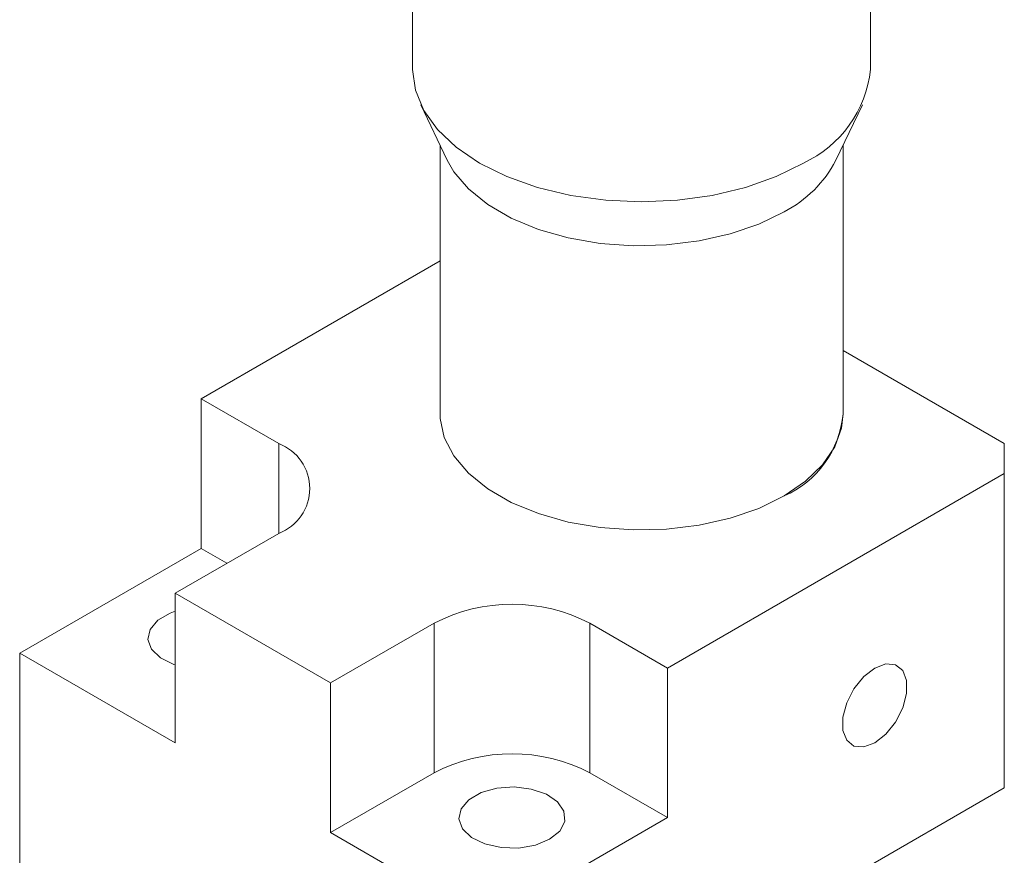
# Model space of a CAD drawing. Header units: millimetres. Extents: x 14462 to 14904, y 138 to 762.
# Tile 4 of 30: x 14651 to 14678, y 321 to 344. Entities that reach past the tile are written whole.
import ezdxf

# ---------------------------------------------------------------- set-up
doc = ezdxf.new("R2010")
doc.units = ezdxf.units.MM
doc.header["$LTSCALE"] = 0.3
doc.layers.add('标注', color=1, linetype='Continuous', lineweight=18)

# ---------------------------------------------------------------- blocks, each defined once
blk = doc.blocks.new('ad')
at = {"color": 7, "linetype": 'Continuous', "lineweight": 15}
for p, q in [((650.921, 705.257), (650.921, 694.802)), ((663.421, 694.802), (663.421, 705.257)), ((651.144, 693.845), (651.868, 692.327)), ((662.474, 692.327), (663.197, 693.845)), ((651.671, 692.74), (651.671, 685.412)), ((662.671, 685.412), (662.671, 692.74)), ((645.15, 685.82), (651.671, 689.584)), ((662.671, 687.135), (667.07, 684.595)), ((647.271, 684.595), (645.15, 685.82)), ((645.15, 681.737), (645.15, 685.82)), ((667.07, 683.779), (667.07, 684.595)), ((657.878, 678.472), (667.07, 683.779)), ((667.07, 675.205), (667.07, 683.779)), ((644.443, 680.513), (647.271, 682.146)), ((645.15, 681.737), (640.2, 678.88)), ((645.856, 681.329), (645.15, 681.737)), ((644.443, 680.513), (648.685, 678.064)), ((644.443, 676.431), (644.443, 680.513)), ((651.514, 679.697), (648.685, 678.064)), ((651.514, 675.614), (651.514, 679.697)), ((657.878, 678.472), (655.756, 679.697)), ((655.756, 675.614), (655.756, 679.697)), ((640.2, 664.999), (640.2, 678.88)), ((640.2, 678.88), (644.443, 676.431)), ((657.878, 674.39), (657.878, 678.472)), ((648.685, 673.981), (648.685, 678.064)), ((651.514, 675.614), (648.685, 673.981)), ((657.878, 674.39), (655.756, 675.614)), ((667.07, 675.205), (657.171, 669.49)), ((652.928, 671.532), (657.878, 674.39)), ((648.685, 673.981), (652.928, 671.532))]:
    blk.add_line(p, q, dxfattribs=at)
at = {"color": 8, "linetype": 'Continuous', "lineweight": 15}
blk.add_line((647.271, 682.146), (647.271, 684.595), dxfattribs=at)
at = {"color": 7, "linetype": 'Continuous', "lineweight": 15, "flags": 128}
for points in [[(661.59, 692.251), (660.844, 691.883), (660.008, 691.587), (659.102, 691.371), (658.148, 691.238), (657.171, 691.194), (656.193, 691.238), (655.239, 691.371), (654.333, 691.587), (653.497, 691.883), (652.751, 692.251), (652.114, 692.681), (651.602, 693.164), (651.227, 693.687), (650.998, 694.238), (650.921, 694.802)], [(661.06, 690.924), (660.367, 690.585), (659.586, 690.316), (658.74, 690.126), (657.851, 690.018), (656.943, 689.997), (656.042, 690.061), (655.171, 690.211), (654.355, 690.441), (653.616, 690.746), (652.974, 691.117), (652.446, 691.544), (652.047, 692.015), (651.868, 692.327)], [(651.671, 685.412), (651.675, 685.281), (651.788, 684.76), (652.047, 684.258), (652.446, 683.787), (652.974, 683.36), (653.616, 682.989), (654.355, 682.684), (655.171, 682.454), (656.042, 682.304), (656.943, 682.239), (657.851, 682.261), (658.74, 682.369), (659.586, 682.559), (660.367, 682.828), (661.06, 683.167), (661.647, 683.567), (662.112, 684.017), (662.442, 684.506), (662.628, 685.019), (662.671, 685.412)], [(651.671, 685.412), (651.675, 685.281), (651.788, 684.76), (652.047, 684.258), (652.446, 683.787), (652.974, 683.36), (653.616, 682.989), (654.355, 682.684), (655.171, 682.454), (656.042, 682.304), (656.943, 682.239), (657.851, 682.261), (658.74, 682.369), (659.586, 682.559), (660.367, 682.828), (661.06, 683.167)], [(644.443, 678.557), (644.408, 678.569), (644.043, 678.747), (643.799, 678.984), (643.701, 679.253), (643.76, 679.527), (643.97, 679.774), (644.307, 679.969), (644.443, 680.019)], [(663.535, 676.43), (663.837, 676.667), (664.103, 676.997), (664.3, 677.383), (664.405, 677.776), (664.405, 678.131), (664.3, 678.403), (664.103, 678.561), (663.837, 678.585), (663.535, 678.472), (663.232, 678.236), (662.967, 677.905), (662.769, 677.52), (662.664, 677.126), (662.664, 676.771), (662.769, 676.499), (662.967, 676.341), (663.232, 676.317), (663.535, 676.43)], [(654.66, 673.798), (654.272, 673.638), (653.815, 673.559), (653.338, 673.57), (652.893, 673.671), (652.529, 673.849), (652.284, 674.085), (652.186, 674.355), (652.245, 674.628), (652.455, 674.876), (652.793, 675.071), (653.221, 675.192), (653.695, 675.226), (654.162, 675.169), (654.572, 675.028), (654.881, 674.818), (655.054, 674.561), (655.074, 674.286), (654.938, 674.022), (654.66, 673.798)]]:
    blk.add_lwpolyline(points, dxfattribs=at)
at = {"color": 7, "linetype": 'Continuous', "lineweight": 15}
for centre, radius, start, end in [((660.248, 695.146), 3.191, 294.8673, 353.8125), ((659.576, 693.833), 3.266, 297.0249, 332.5376), ((659.964, 685.653), 2.717, 293.781, 354.8988), ((646.806, 683.371), 1.31, 290.7834, 69.2166), ((653.635, 675.603), 4.611, 62.6097, 117.3903), ((653.635, 671.52), 4.611, 62.6097, 117.3903)]:
    blk.add_arc(centre, radius, start, end, dxfattribs=at)

msp = doc.modelspace()

# ---------------------------------------------------------------- block references
at = {"layer": '标注'}
msp.add_blockref('ad', (14011.175, -352.137), dxfattribs=at)

doc.saveas('drawing.dxf')
